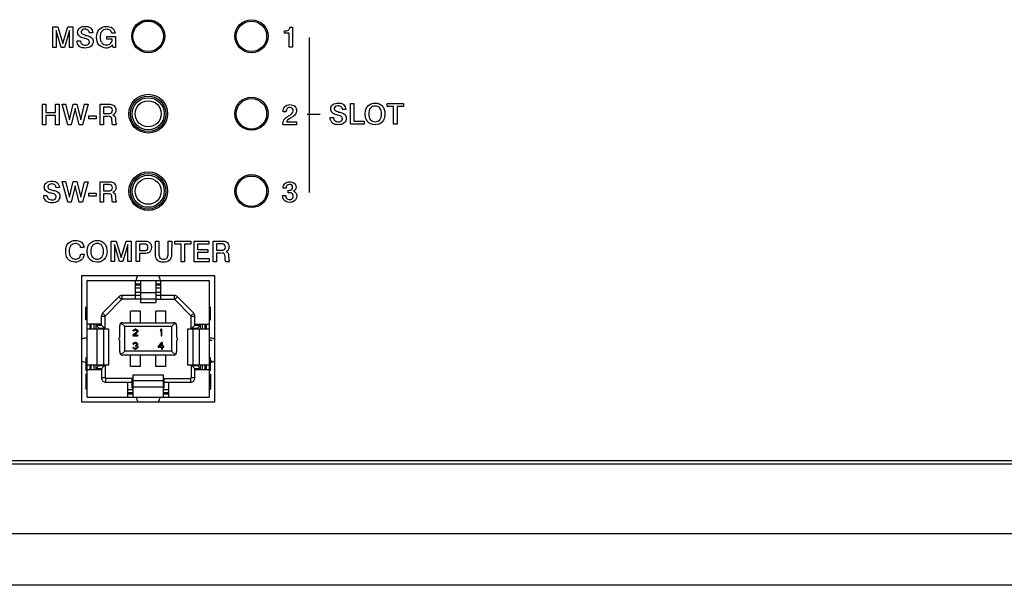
# Paper-space layout 'AV3_1' of a CAD drawing. Header units: inches. Extents: x 0 to 34, y -3.3 to 22.
# Tile 4 of 48: x 10 to 13.9, y 5 to 7.2. Entities that reach past the tile are written whole.
import ezdxf

# ---------------------------------------------------------------- set-up
doc = ezdxf.new("R2010")
doc.units = ezdxf.units.IN
doc.header["$LTSCALE"] = 1.87
doc.header["$MEASUREMENT"] = 0
doc.layers.get('0').update_dxf_attribs({"linetype": 'CONTINUOUS'})
doc.layers.add('3_ALL_AXES', color=7, linetype='CONTINUOUS')

psp = doc.layouts.new('AV3_1')

# ---------------------------------------------------------------- linework, layer by layer
at = {"color": 7, "linetype": 'Continuous'}
for p, q in [((10.5654, 7.1513), (10.5139, 7.1513)), ((10.5234, 7.1547), (10.5234, 7.1513)), ((10.5554, 7.1513), (10.5554, 7.1548)), ((10.3025, 5.695), (10.3025, 6.146)), ((10.3025, 6.146), (10.776, 6.146)), ((10.49, 6.0737), (10.49, 6.146)), ((10.5097, 6.146), (10.5097, 6.075)), ((10.5688, 6.146), (10.5688, 6.0607)), ((10.5885, 6.0737), (10.5885, 6.146)), ((10.776, 6.146), (10.776, 5.695)), ((10.49, 6.1335), (10.5097, 6.1335)), ((10.49, 6.1296), (10.5097, 6.1296)), ((10.49, 6.1177), (10.5097, 6.1177)), ((10.5688, 6.1335), (10.5885, 6.1335)), ((10.5688, 6.1296), (10.5885, 6.1296)), ((10.5688, 6.1177), (10.5885, 6.1177)), ((10.3629, 6.0206), (10.4259, 6.0836)), ((10.3735, 6.0101), (10.4365, 6.0731)), ((10.5097, 6.0886), (10.4379, 6.0886)), ((10.5097, 6.0737), (10.4379, 6.0737)), ((10.5097, 6.1004), (10.49, 6.1004)), ((10.5097, 6.075), (10.5688, 6.075)), ((10.5097, 6.0739), (10.5097, 6.0607)), ((10.5885, 6.1004), (10.5688, 6.1004)), ((10.6406, 6.0886), (10.5688, 6.0886)), ((10.5688, 6.0737), (10.6406, 6.0737)), ((10.642, 6.0731), (10.705, 6.0101)), ((10.6526, 6.0836), (10.7156, 6.0206)), ((10.2979, 5.9943), (10.2979, 6.0435)), ((10.3025, 6.0435), (10.2979, 6.0435)), ((10.4704, 5.9831), (10.4704, 6.0282)), ((10.5097, 6.0282), (10.4704, 6.0282)), ((10.5097, 6.0607), (10.5688, 6.0607)), ((10.5097, 5.9831), (10.5097, 6.0282)), ((10.5688, 5.9831), (10.5688, 6.0282)), ((10.6081, 6.0282), (10.5688, 6.0282)), ((10.6081, 5.9831), (10.6081, 6.0282)), ((10.7806, 6.0435), (10.776, 6.0435)), ((10.7806, 5.9943), (10.7806, 6.0435)), ((10.3025, 5.9943), (10.2979, 5.9943)), ((10.358, 5.9731), (10.358, 6.0086)), ((10.3729, 5.9613), (10.3729, 6.0086)), ((10.7056, 5.9613), (10.7056, 6.0086)), ((10.7205, 5.9731), (10.7205, 6.0086)), ((10.7806, 5.9943), (10.776, 5.9943)), ((10.358, 5.9776), (10.3025, 5.9776)), ((10.3867, 5.9579), (10.3025, 5.9579)), ((10.315, 5.9579), (10.315, 5.9776)), ((10.3188, 5.9579), (10.3188, 5.9776)), ((10.3306, 5.9579), (10.3306, 5.9776)), ((10.3367, 5.9731), (10.3367, 5.9579)), ((10.3485, 5.9613), (10.3367, 5.9731)), ((10.3367, 5.9731), (10.358, 5.9731)), ((10.3485, 5.9613), (10.3485, 5.9579)), ((10.3485, 5.9613), (10.3729, 5.9613)), ((10.3698, 5.9613), (10.358, 5.9731)), ((10.3664, 5.9579), (10.3664, 5.8201)), ((10.3867, 5.8201), (10.3867, 5.9579)), ((10.429, 5.9263), (10.429, 5.9713)), ((10.4352, 5.9817), (10.4487, 5.9681)), ((10.4408, 5.9831), (10.6377, 5.9831)), ((10.4487, 5.8729), (10.4487, 5.9681)), ((10.6298, 5.9681), (10.4487, 5.9681)), ((10.4807, 5.9516), (10.4812, 5.9538)), ((10.4807, 5.9516), (10.4833, 5.9516)), ((10.4812, 5.9538), (10.4833, 5.9559)), ((10.4833, 5.9559), (10.4854, 5.957)), ((10.4844, 5.9532), (10.4833, 5.9516)), ((10.486, 5.9543), (10.4844, 5.9532)), ((10.4854, 5.957), (10.4891, 5.9575)), ((10.4886, 5.9548), (10.486, 5.9543)), ((10.4886, 5.9548), (10.4907, 5.9548)), ((10.4912, 5.9575), (10.4891, 5.9575)), ((10.4933, 5.9543), (10.4907, 5.9548)), ((10.4912, 5.9575), (10.4944, 5.957)), ((10.4949, 5.9532), (10.4933, 5.9543)), ((10.4944, 5.957), (10.4965, 5.9559)), ((10.4959, 5.9516), (10.4949, 5.9532)), ((10.4959, 5.9516), (10.4959, 5.9505)), ((10.4965, 5.9559), (10.4986, 5.9538)), ((10.4986, 5.9538), (10.4991, 5.9516)), ((10.4991, 5.9505), (10.4991, 5.9516)), ((10.5865, 5.9538), (10.5896, 5.9575)), ((10.5865, 5.9538), (10.5865, 5.9495)), ((10.5896, 5.9532), (10.5865, 5.9495)), ((10.5928, 5.9575), (10.5896, 5.9575)), ((10.5896, 5.9532), (10.5896, 5.9323)), ((10.5928, 5.9323), (10.5928, 5.9575)), ((10.6298, 5.9681), (10.6433, 5.9817)), ((10.6298, 5.9681), (10.6298, 5.8729)), ((10.6495, 5.9713), (10.6495, 5.9263)), ((10.6918, 5.9579), (10.6918, 5.8201)), ((10.776, 5.9579), (10.6918, 5.9579)), ((10.7056, 5.9613), (10.73, 5.9613)), ((10.7087, 5.9613), (10.7205, 5.9731)), ((10.7121, 5.9579), (10.7121, 5.8201)), ((10.7205, 5.9776), (10.776, 5.9776)), ((10.7205, 5.9731), (10.7418, 5.9731)), ((10.73, 5.9613), (10.7418, 5.9731)), ((10.73, 5.9579), (10.73, 5.9613)), ((10.7418, 5.9579), (10.7418, 5.9731)), ((10.7479, 5.9776), (10.7479, 5.9579)), ((10.7597, 5.9579), (10.7597, 5.9776)), ((10.7635, 5.9776), (10.7635, 5.9579)), ((10.4254, 5.9227), (10.429, 5.9263)), ((10.429, 5.9147), (10.4254, 5.9183)), ((10.429, 5.8697), (10.429, 5.9147)), ((10.4802, 5.935), (10.4949, 5.9484)), ((10.4802, 5.935), (10.4802, 5.9323)), ((10.4802, 5.9323), (10.4991, 5.9323)), ((10.4975, 5.9468), (10.4844, 5.935)), ((10.4991, 5.935), (10.4844, 5.935)), ((10.4949, 5.9484), (10.4959, 5.9505)), ((10.4986, 5.9484), (10.4975, 5.9468)), ((10.4991, 5.9505), (10.4986, 5.9484)), ((10.4991, 5.9323), (10.4991, 5.935)), ((10.5896, 5.9323), (10.5928, 5.9323)), ((10.6495, 5.9263), (10.6531, 5.9227)), ((10.6531, 5.9183), (10.6495, 5.9147)), ((10.6495, 5.9147), (10.6495, 5.8697)), ((10.776, 5.9154), (10.7877, 5.9154)), ((10.4807, 5.8854), (10.4802, 5.887)), ((10.4828, 5.887), (10.4802, 5.887)), ((10.4807, 5.9004), (10.4812, 5.9026)), ((10.4807, 5.9004), (10.4833, 5.9004)), ((10.4818, 5.8838), (10.4807, 5.8854)), ((10.4812, 5.9026), (10.4833, 5.9047)), ((10.4833, 5.8827), (10.4818, 5.8838)), ((10.4828, 5.887), (10.4833, 5.886)), ((10.4833, 5.9047), (10.4854, 5.9058)), ((10.4844, 5.902), (10.4833, 5.9004)), ((10.4833, 5.886), (10.4844, 5.8849)), ((10.4854, 5.8817), (10.4833, 5.8827)), ((10.486, 5.9031), (10.4844, 5.902)), ((10.4844, 5.8849), (10.4854, 5.8843)), ((10.4854, 5.9058), (10.4891, 5.9063)), ((10.4854, 5.8843), (10.4881, 5.8838)), ((10.4875, 5.8811), (10.4854, 5.8817)), ((10.4886, 5.9036), (10.486, 5.9031)), ((10.4875, 5.8811), (10.4917, 5.8811)), ((10.4912, 5.8838), (10.4881, 5.8838)), ((10.4886, 5.9036), (10.4907, 5.9036)), ((10.4886, 5.8951), (10.4886, 5.8929)), ((10.4907, 5.8951), (10.4886, 5.8951)), ((10.4886, 5.8929), (10.4907, 5.8929)), ((10.4902, 5.9063), (10.4891, 5.9063)), ((10.4902, 5.9063), (10.4938, 5.9058)), ((10.4933, 5.9031), (10.4907, 5.9036)), ((10.4907, 5.8951), (10.4938, 5.8961)), ((10.4938, 5.8924), (10.4907, 5.8929)), ((10.4912, 5.8838), (10.4938, 5.8843)), ((10.4938, 5.8817), (10.4917, 5.8811)), ((10.4949, 5.902), (10.4933, 5.9031)), ((10.4938, 5.9058), (10.4959, 5.9047)), ((10.4938, 5.8961), (10.4949, 5.8972)), ((10.4954, 5.8913), (10.4938, 5.8924)), ((10.4938, 5.8843), (10.4949, 5.8849)), ((10.4959, 5.8827), (10.4938, 5.8817)), ((10.4959, 5.9004), (10.4949, 5.902)), ((10.4949, 5.8972), (10.4959, 5.8994)), ((10.497, 5.8956), (10.4949, 5.894)), ((10.4949, 5.894), (10.4975, 5.8929)), ((10.4949, 5.8849), (10.4959, 5.886)), ((10.4965, 5.8892), (10.4954, 5.8913)), ((10.4959, 5.9047), (10.498, 5.9026)), ((10.4959, 5.9004), (10.4959, 5.8994)), ((10.4959, 5.886), (10.4965, 5.887)), ((10.4975, 5.8838), (10.4959, 5.8827)), ((10.4965, 5.8892), (10.4965, 5.887)), ((10.498, 5.8972), (10.497, 5.8956)), ((10.4975, 5.8929), (10.4986, 5.8913)), ((10.4986, 5.8854), (10.4975, 5.8838)), ((10.498, 5.9026), (10.4986, 5.9004)), ((10.4986, 5.8994), (10.498, 5.8972)), ((10.4986, 5.8994), (10.4986, 5.9004)), ((10.4986, 5.8913), (10.4991, 5.8892)), ((10.4991, 5.887), (10.4986, 5.8854)), ((10.4991, 5.887), (10.4991, 5.8892)), ((10.5786, 5.8919), (10.5912, 5.9063)), ((10.5786, 5.8919), (10.5786, 5.8886)), ((10.5786, 5.8886), (10.5912, 5.8886)), ((10.5912, 5.902), (10.5823, 5.8919)), ((10.5912, 5.8919), (10.5823, 5.8919)), ((10.5944, 5.9063), (10.5912, 5.9063)), ((10.5912, 5.902), (10.5912, 5.8919)), ((10.5912, 5.8886), (10.5912, 5.8811)), ((10.5912, 5.8811), (10.5944, 5.8811)), ((10.5944, 5.8919), (10.5944, 5.9063)), ((10.5996, 5.8919), (10.5944, 5.8919)), ((10.5944, 5.8811), (10.5944, 5.8886)), ((10.5944, 5.8886), (10.5996, 5.8886)), ((10.5996, 5.8886), (10.5996, 5.8919)), ((10.2979, 5.8467), (10.2979, 5.7975)), ((10.3025, 5.8467), (10.2979, 5.8467)), ((10.4487, 5.8729), (10.4352, 5.8593)), ((10.6377, 5.8579), (10.4408, 5.8579)), ((10.6298, 5.8729), (10.4487, 5.8729)), ((10.4704, 5.8129), (10.4704, 5.8579)), ((10.5097, 5.8129), (10.5097, 5.8579)), ((10.5688, 5.8129), (10.5688, 5.8579)), ((10.6081, 5.8129), (10.6081, 5.8579)), ((10.6433, 5.8593), (10.6298, 5.8729)), ((10.7806, 5.8467), (10.776, 5.8467)), ((10.7806, 5.7975), (10.7806, 5.8467)), ((10.3025, 5.8201), (10.3867, 5.8201)), ((10.358, 5.8004), (10.3025, 5.8004)), ((10.315, 5.8004), (10.315, 5.8201)), ((10.3188, 5.8004), (10.3188, 5.8201)), ((10.3306, 5.8004), (10.3306, 5.8201)), ((10.3367, 5.8201), (10.3367, 5.805)), ((10.3367, 5.805), (10.3485, 5.8168)), ((10.358, 5.805), (10.3367, 5.805)), ((10.3485, 5.8201), (10.3485, 5.8168)), ((10.3485, 5.8168), (10.3729, 5.8168)), ((10.3698, 5.8168), (10.358, 5.805)), ((10.358, 5.805), (10.358, 5.7694)), ((10.3729, 5.8168), (10.3729, 5.7694)), ((10.5097, 5.8128), (10.4704, 5.8128)), ((10.6081, 5.8128), (10.5688, 5.8128)), ((10.6918, 5.8201), (10.776, 5.8201)), ((10.7056, 5.8168), (10.7056, 5.7694)), ((10.7056, 5.8168), (10.73, 5.8168)), ((10.7205, 5.805), (10.7087, 5.8168)), ((10.7205, 5.7694), (10.7205, 5.805)), ((10.7418, 5.805), (10.7205, 5.805)), ((10.776, 5.8004), (10.7205, 5.8004)), ((10.73, 5.8168), (10.73, 5.8201)), ((10.73, 5.8168), (10.7418, 5.805)), ((10.7418, 5.805), (10.7418, 5.8201)), ((10.7479, 5.8201), (10.7479, 5.8004)), ((10.7597, 5.8004), (10.7597, 5.8201)), ((10.7635, 5.8201), (10.7635, 5.8004)), ((10.7806, 5.8351), (10.7877, 5.8351)), ((10.3025, 5.7975), (10.2979, 5.7975)), ((10.2979, 5.7839), (10.2979, 5.7252)), ((10.3025, 5.7839), (10.2979, 5.7839)), ((10.4768, 5.7674), (10.3749, 5.7674)), ((10.4768, 5.7311), (10.4768, 5.7674)), ((10.4802, 5.7803), (10.4802, 5.695)), ((10.5983, 5.7803), (10.4802, 5.7803)), ((10.5983, 5.695), (10.5983, 5.7803)), ((10.6017, 5.7311), (10.6017, 5.7674)), ((10.6017, 5.7674), (10.7036, 5.7674)), ((10.7806, 5.7975), (10.776, 5.7975)), ((10.776, 5.7839), (10.7806, 5.7839)), ((10.7806, 5.7839), (10.7806, 5.7252)), ((10.3025, 5.7252), (10.2979, 5.7252)), ((10.3749, 5.7524), (10.4768, 5.7524)), ((10.4605, 5.695), (10.4605, 5.7524)), ((10.4802, 5.7233), (10.4605, 5.7233)), ((10.4768, 5.7429), (10.4802, 5.7429)), ((10.4768, 5.7311), (10.4802, 5.7311)), ((10.4802, 5.7587), (10.5983, 5.7587)), ((10.5983, 5.7429), (10.6017, 5.7429)), ((10.5983, 5.7311), (10.6017, 5.7311)), ((10.618, 5.7233), (10.5983, 5.7233)), ((10.6017, 5.7524), (10.7036, 5.7524)), ((10.618, 5.7524), (10.618, 5.695)), ((10.776, 5.7252), (10.7806, 5.7252)), ((10.3025, 5.695), (10.776, 5.695)), ((10.4802, 5.7114), (10.4605, 5.7114)), ((10.4605, 5.7075), (10.4802, 5.7075)), ((10.618, 5.7114), (10.5983, 5.7114)), ((10.5983, 5.7075), (10.618, 5.7075)), ((25.0927, 5.4348), (7.8127, 5.4348)), ((25.0927, 5.1658), (7.8127, 5.1658)), ((25.0927, 4.9658), (7.8127, 4.9658))]:
    psp.add_line(p, q, dxfattribs=at)
at = {"color": 2, "linetype": 'Continuous'}
for p, q in [((10.1703, 7.0492), (10.1703, 7.1291)), ((10.1703, 7.1291), (10.1896, 7.1291)), ((10.1826, 7.1152), (10.1826, 7.0492)), ((10.2021, 7.0492), (10.1826, 7.1152)), ((10.1896, 7.1291), (10.2088, 7.0652)), ((10.2088, 7.0652), (10.2283, 7.1291)), ((10.235, 7.1152), (10.2151, 7.0492)), ((10.2283, 7.1291), (10.2476, 7.1291)), ((10.2349, 7.0492), (10.235, 7.1152)), ((10.2476, 7.1291), (10.2476, 7.0492)), ((10.3244, 7.1057), (10.3117, 7.1057)), ((10.4117, 7.1045), (10.3985, 7.1045)), ((11.0674, 7.1041), (11.0674, 7.1131)), ((11.0857, 7.1041), (11.0674, 7.1041)), ((11.0856, 7.0499), (11.0857, 7.1041)), ((11.0884, 7.1276), (11.0981, 7.1275)), ((11.0981, 7.1275), (11.0981, 7.0499)), ((10.2636, 7.0748), (10.2765, 7.0748)), ((10.3785, 7.0812), (10.3785, 7.0922)), ((10.3785, 7.0922), (10.4126, 7.0922)), ((10.4003, 7.0812), (10.3785, 7.0812)), ((10.4038, 7.0491), (10.4016, 7.0592)), ((10.4126, 7.0922), (10.4126, 7.0491)), ((11.1629, 7.0879), (11.1627, 6.488)), ((10.1826, 7.0492), (10.1703, 7.0492)), ((10.2151, 7.0492), (10.2021, 7.0492)), ((10.2476, 7.0492), (10.2349, 7.0492)), ((10.4126, 7.0491), (10.4038, 7.0491)), ((11.0981, 7.0499), (11.0856, 7.0499)), ((10.1295, 6.7494), (10.1295, 6.8293)), ((10.1295, 6.8293), (10.1428, 6.8293)), ((10.1428, 6.8293), (10.1428, 6.7978)), ((10.1806, 6.7978), (10.1807, 6.8293)), ((10.1807, 6.8293), (10.1939, 6.8293)), ((10.1939, 6.8293), (10.1939, 6.7494)), ((10.2276, 6.7493), (10.2058, 6.8293)), ((10.2058, 6.8293), (10.2193, 6.8293)), ((10.2193, 6.8293), (10.2344, 6.7687)), ((10.2344, 6.7687), (10.249, 6.8292)), ((10.249, 6.8292), (10.2631, 6.8292)), ((10.2631, 6.8292), (10.2779, 6.7688)), ((10.2779, 6.7688), (10.2932, 6.8292)), ((10.3064, 6.8292), (10.2845, 6.7493)), ((10.2932, 6.8292), (10.3064, 6.8292)), ((10.3529, 6.7493), (10.3529, 6.8292)), ((10.3529, 6.8292), (10.3873, 6.8292)), ((10.3873, 6.8292), (10.3915, 6.829)), ((11.3233, 6.7521), (11.3233, 6.832)), ((11.3233, 6.832), (11.3366, 6.832)), ((11.3366, 6.832), (11.3366, 6.7642)), ((11.4656, 6.8202), (11.4656, 6.8319)), ((11.4656, 6.8319), (11.5281, 6.8319)), ((11.5281, 6.8319), (11.5281, 6.8202)), ((10.1428, 6.7978), (10.1806, 6.7978)), ((10.256, 6.8132), (10.2406, 6.7493)), ((10.2716, 6.7493), (10.256, 6.8132)), ((10.366, 6.818), (10.3659, 6.7934)), ((10.3659, 6.7934), (10.385, 6.7934)), ((10.3853, 6.818), (10.366, 6.818)), ((11.0741, 6.7999), (11.0621, 6.7999)), ((11.3048, 6.8087), (11.2922, 6.8086)), ((11.4903, 6.8202), (11.4656, 6.8202)), ((11.4903, 6.752), (11.4903, 6.8202)), ((11.5035, 6.8202), (11.5035, 6.752)), ((11.5281, 6.8202), (11.5035, 6.8202)), ((10.1428, 6.7859), (10.1428, 6.7494)), ((10.1806, 6.7859), (10.1428, 6.7859)), ((10.1806, 6.7494), (10.1806, 6.7859)), ((10.3096, 6.7731), (10.3096, 6.7845)), ((10.3096, 6.7845), (10.338, 6.7845)), ((10.338, 6.7731), (10.3096, 6.7731)), ((10.338, 6.7845), (10.338, 6.7731)), ((10.3661, 6.7822), (10.366, 6.7493)), ((10.3836, 6.7821), (10.3661, 6.7822)), ((10.3993, 6.7598), (10.3989, 6.7693)), ((10.4122, 6.7723), (10.4129, 6.7608)), ((11.0752, 6.7613), (11.1141, 6.7613)), ((11.1141, 6.7613), (11.1141, 6.75)), ((11.1558, 6.7904), (11.2061, 6.7904)), ((11.244, 6.7778), (11.257, 6.7778)), ((11.3366, 6.7642), (11.376, 6.7642)), ((11.376, 6.7642), (11.376, 6.7521)), ((10.1428, 6.7494), (10.1295, 6.7494)), ((10.1939, 6.7494), (10.1806, 6.7494)), ((10.2406, 6.7493), (10.2276, 6.7493)), ((10.2845, 6.7493), (10.2716, 6.7493)), ((10.366, 6.7493), (10.3529, 6.7493)), ((10.4162, 6.7493), (10.4013, 6.7493)), ((11.1141, 6.75), (11.0606, 6.7501)), ((11.376, 6.7521), (11.3233, 6.7521)), ((11.5035, 6.752), (11.4903, 6.752)), ((10.2276, 6.4496), (10.2058, 6.5295)), ((10.2058, 6.5295), (10.2193, 6.5295)), ((10.2193, 6.5295), (10.2344, 6.4689)), ((10.2344, 6.4689), (10.2489, 6.5295)), ((10.2489, 6.5295), (10.2631, 6.5295)), ((10.2631, 6.5295), (10.2779, 6.4691)), ((10.2779, 6.4691), (10.2932, 6.5294)), ((10.3064, 6.5294), (10.2844, 6.4495)), ((10.2932, 6.5294), (10.3064, 6.5294)), ((10.3528, 6.4495), (10.3529, 6.5294)), ((10.3529, 6.5294), (10.3873, 6.5294)), ((10.3873, 6.5294), (10.3915, 6.5292)), ((10.1952, 6.5062), (10.1825, 6.5061)), ((10.2559, 6.5135), (10.2406, 6.4496)), ((10.2716, 6.4495), (10.2559, 6.5135)), ((10.3659, 6.5182), (10.3659, 6.4936)), ((10.3853, 6.5182), (10.3659, 6.5182)), ((10.3659, 6.4936), (10.385, 6.4936)), ((11.0738, 6.5038), (11.0618, 6.5039)), ((11.0818, 6.4864), (11.0818, 6.496)), ((10.1344, 6.4753), (10.1473, 6.4753)), ((10.2406, 6.4496), (10.2276, 6.4496)), ((10.2844, 6.4495), (10.2716, 6.4495)), ((10.3095, 6.4733), (10.3095, 6.4847)), ((10.3095, 6.4847), (10.338, 6.4847)), ((10.338, 6.4733), (10.3095, 6.4733)), ((10.338, 6.4847), (10.338, 6.4733)), ((10.366, 6.4495), (10.3528, 6.4495)), ((10.366, 6.4824), (10.366, 6.4495)), ((10.3836, 6.4824), (10.366, 6.4824)), ((10.3993, 6.46), (10.3988, 6.4696)), ((10.4161, 6.4495), (10.4013, 6.4495)), ((10.4121, 6.4725), (10.4128, 6.461)), ((11.0601, 6.4754), (11.0723, 6.4754)), ((10.396, 6.2196), (10.396, 6.2995)), ((10.396, 6.2995), (10.4153, 6.2995)), ((10.4153, 6.2995), (10.4345, 6.2356)), ((10.4345, 6.2356), (10.454, 6.2995)), ((10.454, 6.2995), (10.4733, 6.2995)), ((10.4733, 6.2995), (10.4733, 6.2196)), ((10.493, 6.2196), (10.493, 6.2995)), ((10.493, 6.2995), (10.5235, 6.2995)), ((10.5671, 6.249), (10.5671, 6.2994)), ((10.5671, 6.2994), (10.5804, 6.2994)), ((10.5804, 6.2994), (10.5804, 6.2497)), ((10.617, 6.2497), (10.617, 6.2994)), ((10.617, 6.2994), (10.6304, 6.2994)), ((10.6304, 6.2994), (10.6303, 6.249)), ((10.6421, 6.2877), (10.6421, 6.2994)), ((10.6421, 6.2994), (10.7045, 6.2994)), ((10.7045, 6.2994), (10.7045, 6.2877)), ((10.7169, 6.2195), (10.7169, 6.2994)), ((10.7169, 6.2994), (10.7742, 6.2994)), ((10.7742, 6.2994), (10.7742, 6.2876)), ((10.7913, 6.2194), (10.7914, 6.2993)), ((10.7914, 6.2993), (10.8258, 6.2993)), ((10.8258, 6.2993), (10.83, 6.2992)), ((10.2906, 6.2746), (10.2774, 6.2746)), ((10.4083, 6.2856), (10.4083, 6.2196)), ((10.4278, 6.2196), (10.4083, 6.2856)), ((10.4607, 6.2856), (10.4409, 6.2196)), ((10.4607, 6.2196), (10.4607, 6.2856)), ((10.5063, 6.2879), (10.5063, 6.2627)), ((10.5243, 6.2879), (10.5063, 6.2879)), ((10.5063, 6.2627), (10.5236, 6.2627)), ((10.6668, 6.2877), (10.6421, 6.2877)), ((10.6667, 6.2195), (10.6668, 6.2877)), ((10.68, 6.2877), (10.68, 6.2195)), ((10.7045, 6.2877), (10.68, 6.2877)), ((10.73, 6.2877), (10.73, 6.2668)), ((10.7742, 6.2876), (10.73, 6.2877)), ((10.73, 6.2668), (10.7708, 6.2667)), ((10.7708, 6.2667), (10.7708, 6.2556)), ((10.8044, 6.2881), (10.8044, 6.2635)), ((10.8238, 6.2881), (10.8044, 6.2881)), ((10.8044, 6.2635), (10.8235, 6.2635)), ((10.2779, 6.2483), (10.2909, 6.2483)), ((10.4083, 6.2196), (10.396, 6.2196)), ((10.4409, 6.2196), (10.4278, 6.2196)), ((10.4733, 6.2196), (10.4607, 6.2196)), ((10.5063, 6.2196), (10.493, 6.2196)), ((10.5063, 6.251), (10.5063, 6.2196)), ((10.5244, 6.251), (10.5063, 6.251)), ((10.68, 6.2195), (10.6667, 6.2195)), ((10.7756, 6.2194), (10.7169, 6.2195)), ((10.73, 6.2556), (10.73, 6.2314)), ((10.7708, 6.2556), (10.73, 6.2556)), ((10.73, 6.2314), (10.7756, 6.2314)), ((10.7756, 6.2314), (10.7756, 6.2194)), ((10.8045, 6.2194), (10.7913, 6.2194)), ((10.8045, 6.2523), (10.8045, 6.2194)), ((10.8221, 6.2523), (10.8045, 6.2523)), ((10.8378, 6.2299), (10.8373, 6.2395)), ((10.8546, 6.2194), (10.8398, 6.2194)), ((10.8506, 6.2424), (10.8513, 6.231))]:
    psp.add_line(p, q, dxfattribs=at)
at = {"color": 9, "linetype": 'Continuous'}
for p, q in [((10.4259, 6.0836), (10.4365, 6.0731)), ((10.4379, 6.0737), (10.4379, 6.0886)), ((10.5097, 6.1001), (10.5688, 6.1001)), ((10.6406, 6.0886), (10.6406, 6.0737)), ((10.642, 6.0731), (10.6526, 6.0836)), ((10.358, 6.0086), (10.3729, 6.0086)), ((10.3735, 6.0101), (10.3629, 6.0206)), ((10.7156, 6.0206), (10.705, 6.0101)), ((10.7056, 6.0086), (10.7205, 6.0086)), ((10.3413, 5.8201), (10.3413, 5.9579)), ((10.7372, 5.9579), (10.7372, 5.8201)), ((10.3729, 5.7694), (10.358, 5.7694)), ((10.3749, 5.7524), (10.3749, 5.7674)), ((10.7036, 5.7674), (10.7036, 5.7524)), ((10.7205, 5.7694), (10.7056, 5.7694)), ((10.5983, 5.7336), (10.4802, 5.7336))]:
    psp.add_line(p, q, dxfattribs=at)
at = {"color": 3, "linetype": 'Continuous'}
psp.add_line((7.8277, 5.4498), (25.0777, 5.4498), dxfattribs=at)
at = {"color": 7, "linetype": 'Continuous'}
for centre, radius in [((10.5394, 7.0923), 0.059), ((10.9394, 7.0923), 0.059), ((10.5394, 6.7923), 0.0689), ((10.9394, 6.7923), 0.059), ((10.5394, 6.4923), 0.0689), ((10.9394, 6.4923), 0.059)]:
    psp.add_circle(centre, radius, dxfattribs=at)
at = {"color": 9, "linetype": 'Continuous'}
for centre, radius in [((10.5394, 6.7923), 0.0623), ((10.5394, 6.7923), 0.0505), ((10.5394, 6.4923), 0.0623), ((10.5394, 6.4923), 0.0505)]:
    psp.add_circle(centre, radius, dxfattribs=at)
at = {"color": 7, "linetype": 'Continuous'}
for centre, radius, start, end in [((10.4379, 6.0716), 0.017, 89.9938, 135.0062), ((10.4379, 6.0716), 0.00202, 90, 135), ((10.6406, 6.0716), 0.017, 44.9938, 90.0062), ((10.6406, 6.0716), 0.00202, 45, 90), ((10.3749, 6.0086), 0.017, 134.9938, 180.0062), ((10.3749, 6.0086), 0.00202, 135, 180), ((10.7036, 6.0086), 0.00202, 0, 45), ((10.7036, 6.0086), 0.017, 359.9938, 45.0062), ((10.4408, 5.9713), 0.0118, 90, 180), ((10.6377, 5.9713), 0.0118, 0, 90), ((10.4276, 5.9205), 0.00315, 135, 225), ((10.6509, 5.9205), 0.00315, 315, 45), ((10.4408, 5.8697), 0.0118, 180, 270), ((10.6377, 5.8697), 0.0118, 270, 360), ((10.3749, 5.7694), 0.017, 179.9979, 270.0021), ((10.3749, 5.7694), 0.00202, 180, 270), ((10.7036, 5.7694), 0.017, 269.9979, 0.0021), ((10.7036, 5.7694), 0.00202, 270, 360)]:
    psp.add_arc(centre, radius, start, end, dxfattribs=at)
at = {"color": 2, "linetype": 'Continuous'}
for points, knots in [([(10.2904, 7.0848), (10.2837, 7.0866), (10.2707, 7.0903), (10.2633, 7.1095), (10.2734, 7.1285), (10.291, 7.1319), (10.3023, 7.1307), (10.3054, 7.1299)], [0, 0, 0, 0, 0.241361, 0.423765, 0.632936, 0.891599, 1, 1, 1, 1]), ([(10.3117, 7.1057), (10.3115, 7.1096), (10.3075, 7.1183), (10.2947, 7.121), (10.2834, 7.1189), (10.2792, 7.1122), (10.2793, 7.1091), (10.2793, 7.1089)], [0, 0, 0, 0, 0.260669, 0.550749, 0.794947, 0.98473, 1, 1, 1, 1]), ([(10.2793, 7.1089), (10.2795, 7.1063), (10.2822, 7.1017), (10.2897, 7.0986), (10.2998, 7.0957), (10.3111, 7.0927), (10.3212, 7.0877), (10.3259, 7.0802), (10.3277, 7.0682), (10.3193, 7.0501), (10.2999, 7.0462), (10.2874, 7.0474), (10.2836, 7.0484)], [0, 0, 0, 0, 0.06337, 0.116207, 0.200037, 0.327433, 0.40937, 0.471341, 0.541392, 0.708113, 0.904417, 1, 1, 1, 1]), ([(10.3054, 7.1299), (10.3096, 7.1289), (10.3196, 7.1242), (10.3243, 7.1124), (10.3244, 7.1057)], [0, 0, 0, 0, 0.383898, 1, 1, 1, 1]), ([(10.4016, 7.0592), (10.3988, 7.0554), (10.3911, 7.0488), (10.3716, 7.045), (10.345, 7.0562), (10.3366, 7.0879), (10.3418, 7.1096), (10.3477, 7.1172)], [0, 0, 0, 0, 0.118509, 0.24141, 0.486508, 0.755744, 1, 1, 1, 1]), ([(10.3477, 7.1172), (10.3483, 7.1181), (10.3554, 7.1264), (10.3755, 7.1339), (10.4023, 7.1274), (10.4107, 7.1119), (10.4117, 7.1045)], [0, 0, 0, 0, 0.040442, 0.414701, 0.721071, 1, 1, 1, 1]), ([(10.3985, 7.1045), (10.3976, 7.1088), (10.3924, 7.1174), (10.3762, 7.1215), (10.3559, 7.1133), (10.3523, 7.0937), (10.3534, 7.0814), (10.3543, 7.0778)], [0, 0, 0, 0, 0.159764, 0.330664, 0.578469, 0.864269, 1, 1, 1, 1]), ([(11.0674, 7.1131), (11.0726, 7.1131), (11.0834, 7.1134), (11.0879, 7.1234), (11.0884, 7.1276)], [0, 0, 0, 0, 0.552371, 1, 1, 1, 1]), ([(10.2836, 7.0484), (10.2794, 7.0495), (10.2688, 7.0546), (10.2639, 7.0673), (10.2636, 7.0748)], [0, 0, 0, 0, 0.362253, 1, 1, 1, 1]), ([(10.2765, 7.0748), (10.2768, 7.0704), (10.2814, 7.0605), (10.2956, 7.0576), (10.3079, 7.0598), (10.3124, 7.067), (10.3123, 7.0702), (10.3122, 7.0704)], [0, 0, 0, 0, 0.268854, 0.569741, 0.804439, 0.989994, 1, 1, 1, 1]), ([(10.3122, 7.0704), (10.3121, 7.0717), (10.311, 7.0747), (10.3081, 7.0789), (10.3018, 7.0819), (10.2958, 7.0835), (10.2916, 7.0845), (10.2904, 7.0848)], [0, 0, 0, 0, 0.142604, 0.328426, 0.53614, 0.870021, 1, 1, 1, 1]), ([(10.3543, 7.0778), (10.3553, 7.0737), (10.3598, 7.064), (10.3769, 7.0563), (10.3959, 7.063), (10.4001, 7.0754), (10.4003, 7.0812)], [0, 0, 0, 0, 0.182736, 0.481953, 0.737406, 1, 1, 1, 1]), ([(10.3915, 6.829), (10.3974, 6.829), (10.4103, 6.8254), (10.4153, 6.8085), (10.4125, 6.7949), (10.406, 6.7896), (10.4026, 6.7883)], [0, 0, 0, 0, 0.304048, 0.603729, 0.810846, 1, 1, 1, 1]), ([(11.2709, 6.7878), (11.2641, 6.7895), (11.2511, 6.7932), (11.2438, 6.8125), (11.2539, 6.8314), (11.2715, 6.8349), (11.2827, 6.8337), (11.2859, 6.8329)], [0, 0, 0, 0, 0.241361, 0.423765, 0.632936, 0.891599, 1, 1, 1, 1]), ([(11.2859, 6.8329), (11.29, 6.8318), (11.3, 6.8272), (11.3048, 6.8154), (11.3048, 6.8087)], [0, 0, 0, 0, 0.383898, 1, 1, 1, 1]), ([(11.4169, 6.7499), (11.4068, 6.7502), (11.3917, 6.7561), (11.3815, 6.7749), (11.3795, 6.7919), (11.3815, 6.809), (11.392, 6.8282), (11.408, 6.834), (11.4186, 6.834)], [0, 0, 0, 0, 0.229065, 0.352029, 0.493637, 0.635245, 0.758209, 1, 1, 1, 1]), ([(11.4186, 6.834), (11.4292, 6.834), (11.4451, 6.8282), (11.4556, 6.8089), (11.4575, 6.7919), (11.4556, 6.7749), (11.4451, 6.7557), (11.4286, 6.7496), (11.4174, 6.7498), (11.4169, 6.7499)], [0, 0, 0, 0, 0.235726, 0.355829, 0.493788, 0.631748, 0.75185, 0.987577, 1, 1, 1, 1]), ([(10.385, 6.7934), (10.3891, 6.7934), (10.398, 6.794), (10.4018, 6.8057), (10.3981, 6.8173), (10.3894, 6.8179), (10.3853, 6.818)], [0, 0, 0, 0, 0.277138, 0.505409, 0.728476, 1, 1, 1, 1]), ([(11.0621, 6.8004), (11.0621, 6.8075), (11.0664, 6.8232), (11.0884, 6.8298), (11.1091, 6.8239), (11.1144, 6.8105), (11.1144, 6.8041)], [0, 0, 0, 0, 0.264826, 0.524423, 0.769721, 1, 1, 1, 1]), ([(11.0805, 6.8148), (11.0795, 6.8142), (11.0754, 6.811), (11.0741, 6.8051), (11.0741, 6.8011)], [0, 0, 0, 0, 0.223301, 1, 1, 1, 1]), ([(11.0857, 6.7854), (11.0928, 6.7895), (11.105, 6.7986), (11.0987, 6.8146), (11.0891, 6.8177), (11.0828, 6.8161), (11.0805, 6.8148)], [0, 0, 0, 0, 0.467115, 0.65732, 0.855104, 1, 1, 1, 1]), ([(11.1144, 6.8041), (11.1144, 6.7992), (11.1109, 6.7883), (11.1016, 6.7818), (11.0964, 6.7788)], [0, 0, 0, 0, 0.445769, 1, 1, 1, 1]), ([(11.2922, 6.8086), (11.2919, 6.8126), (11.2879, 6.8213), (11.2752, 6.8239), (11.2639, 6.8219), (11.2597, 6.8152), (11.2597, 6.8121), (11.2598, 6.8119)], [0, 0, 0, 0, 0.260669, 0.550749, 0.794947, 0.98473, 1, 1, 1, 1]), ([(11.2598, 6.8119), (11.2599, 6.8093), (11.2626, 6.8047), (11.2702, 6.8016), (11.2803, 6.7987), (11.2915, 6.7956), (11.3016, 6.7907), (11.3063, 6.7832), (11.3081, 6.7711), (11.2998, 6.7531), (11.2804, 6.7492), (11.2679, 6.7504), (11.2641, 6.7514)], [0, 0, 0, 0, 0.06337, 0.116207, 0.200037, 0.327433, 0.40937, 0.471341, 0.541392, 0.708113, 0.904417, 1, 1, 1, 1]), ([(11.4186, 6.8225), (11.4116, 6.8225), (11.3965, 6.8157), (11.3923, 6.7919), (11.3965, 6.7682), (11.4116, 6.7614), (11.4185, 6.7614)], [0, 0, 0, 0, 0.229879, 0.500087, 0.769994, 1, 1, 1, 1]), ([(11.4185, 6.7614), (11.4255, 6.7614), (11.4405, 6.7682), (11.4448, 6.7919), (11.4406, 6.8157), (11.4255, 6.8225), (11.4186, 6.8225)], [0, 0, 0, 0, 0.229651, 0.499814, 0.77019, 1, 1, 1, 1]), ([(10.3989, 6.7693), (10.3987, 6.7729), (10.3977, 6.7812), (10.3894, 6.7821), (10.3862, 6.7821)], [0, 0, 0, 0, 0.522998, 1, 1, 1, 1]), ([(10.4013, 6.7493), (10.4007, 6.7504), (10.3995, 6.7539), (10.3994, 6.7575), (10.3993, 6.7598)], [0, 0, 0, 0, 0.365814, 1, 1, 1, 1]), ([(10.4026, 6.7883), (10.4054, 6.7874), (10.4116, 6.7834), (10.412, 6.776), (10.4122, 6.7723)], [0, 0, 0, 0, 0.431691, 1, 1, 1, 1]), ([(11.0606, 6.7504), (11.0606, 6.7566), (11.0627, 6.7665), (11.072, 6.7765), (11.0793, 6.7816), (11.0842, 6.7845), (11.0857, 6.7854)], [0, 0, 0, 0, 0.409611, 0.622522, 0.885791, 1, 1, 1, 1]), ([(11.2641, 6.7514), (11.2599, 6.7525), (11.2492, 6.7576), (11.2444, 6.7703), (11.244, 6.7778)], [0, 0, 0, 0, 0.362253, 1, 1, 1, 1]), ([(11.257, 6.7778), (11.2573, 6.7733), (11.2618, 6.7634), (11.2761, 6.7605), (11.2884, 6.7628), (11.2929, 6.77), (11.2927, 6.7732), (11.2927, 6.7734)], [0, 0, 0, 0, 0.268854, 0.569741, 0.804439, 0.989994, 1, 1, 1, 1]), ([(11.2927, 6.7734), (11.2926, 6.7747), (11.2915, 6.7777), (11.2885, 6.7818), (11.2822, 6.7848), (11.2762, 6.7864), (11.272, 6.7875), (11.2709, 6.7878)], [0, 0, 0, 0, 0.142604, 0.328426, 0.53614, 0.870021, 1, 1, 1, 1]), ([(10.1612, 6.4852), (10.1544, 6.487), (10.1414, 6.4907), (10.1341, 6.51), (10.1442, 6.5289), (10.1618, 6.5324), (10.173, 6.5311), (10.1762, 6.5304)], [0, 0, 0, 0, 0.241361, 0.423765, 0.632936, 0.891599, 1, 1, 1, 1]), ([(10.1762, 6.5304), (10.1804, 6.5293), (10.1904, 6.5247), (10.1951, 6.5129), (10.1952, 6.5062)], [0, 0, 0, 0, 0.383898, 1, 1, 1, 1]), ([(10.3915, 6.5292), (10.3974, 6.5292), (10.4103, 6.5256), (10.4153, 6.5088), (10.4125, 6.4951), (10.406, 6.4898), (10.4026, 6.4885)], [0, 0, 0, 0, 0.304048, 0.603729, 0.810846, 1, 1, 1, 1]), ([(11.0618, 6.5044), (11.0618, 6.5108), (11.0665, 6.5251), (11.0868, 6.5308), (11.1065, 6.5265), (11.1121, 6.5138), (11.1121, 6.5078), (11.1121, 6.5075)], [0, 0, 0, 0, 0.255724, 0.514537, 0.76981, 0.989129, 1, 1, 1, 1]), ([(10.1825, 6.5061), (10.1823, 6.51), (10.1783, 6.5188), (10.1655, 6.5214), (10.1542, 6.5194), (10.15, 6.5127), (10.1501, 6.5096), (10.1501, 6.5093)], [0, 0, 0, 0, 0.260669, 0.550749, 0.794947, 0.98473, 1, 1, 1, 1]), ([(10.1501, 6.5093), (10.1503, 6.5068), (10.153, 6.5021), (10.1605, 6.4991), (10.1706, 6.4962), (10.1819, 6.4931), (10.1919, 6.4882), (10.1967, 6.4806), (10.1985, 6.4686), (10.1901, 6.4505), (10.1707, 6.4467), (10.1582, 6.4479), (10.1544, 6.4489)], [0, 0, 0, 0, 0.06337, 0.116207, 0.200037, 0.327433, 0.40937, 0.471341, 0.541392, 0.708113, 0.904417, 1, 1, 1, 1]), ([(10.385, 6.4936), (10.3891, 6.4936), (10.398, 6.4942), (10.4018, 6.5059), (10.3981, 6.5176), (10.3893, 6.5182), (10.3853, 6.5182)], [0, 0, 0, 0, 0.277138, 0.505409, 0.728476, 1, 1, 1, 1]), ([(10.4026, 6.4885), (10.4053, 6.4876), (10.4116, 6.4836), (10.4119, 6.4763), (10.4121, 6.4725)], [0, 0, 0, 0, 0.431691, 1, 1, 1, 1]), ([(11.087, 6.5186), (11.0833, 6.5186), (11.0757, 6.5162), (11.0738, 6.5082), (11.0738, 6.5045)], [0, 0, 0, 0, 0.486545, 1, 1, 1, 1]), ([(11.1025, 6.4927), (11.1061, 6.4914), (11.1129, 6.4862), (11.1165, 6.4715), (11.1088, 6.4527), (11.0901, 6.448), (11.0785, 6.4499), (11.0749, 6.4512)], [0, 0, 0, 0, 0.151453, 0.308955, 0.567381, 0.853124, 1, 1, 1, 1]), ([(11.1016, 6.4734), (11.1016, 6.4771), (11.0988, 6.4849), (11.0895, 6.4866), (11.0841, 6.4865), (11.0824, 6.4864), (11.0818, 6.4864)], [0, 0, 0, 0, 0.388445, 0.81794, 0.933203, 1, 1, 1, 1]), ([(11.0848, 6.496), (11.0886, 6.496), (11.0966, 6.4967), (11.1002, 6.5074), (11.0967, 6.5169), (11.0903, 6.5186), (11.087, 6.5186)], [0, 0, 0, 0, 0.289932, 0.533591, 0.758573, 1, 1, 1, 1]), ([(11.1121, 6.5075), (11.112, 6.5045), (11.1105, 6.4982), (11.1053, 6.494), (11.1025, 6.4927)], [0, 0, 0, 0, 0.487515, 1, 1, 1, 1]), ([(10.1544, 6.4489), (10.1502, 6.45), (10.1395, 6.455), (10.1347, 6.4678), (10.1344, 6.4753)], [0, 0, 0, 0, 0.362253, 1, 1, 1, 1]), ([(10.1473, 6.4753), (10.1476, 6.4708), (10.1521, 6.4609), (10.1664, 6.458), (10.1787, 6.4603), (10.1832, 6.4675), (10.183, 6.4707), (10.183, 6.4709)], [0, 0, 0, 0, 0.268854, 0.569741, 0.804439, 0.989994, 1, 1, 1, 1]), ([(10.183, 6.4709), (10.1829, 6.4722), (10.1818, 6.4751), (10.1789, 6.4793), (10.1726, 6.4823), (10.1666, 6.4839), (10.1624, 6.485), (10.1612, 6.4852)], [0, 0, 0, 0, 0.142604, 0.328426, 0.53614, 0.870021, 1, 1, 1, 1]), ([(10.3988, 6.4696), (10.3986, 6.4731), (10.3976, 6.4815), (10.3894, 6.4824), (10.3862, 6.4824)], [0, 0, 0, 0, 0.522998, 1, 1, 1, 1]), ([(10.4013, 6.4495), (10.4006, 6.4506), (10.3995, 6.4541), (10.3994, 6.4577), (10.3993, 6.46)], [0, 0, 0, 0, 0.365814, 1, 1, 1, 1]), ([(11.0749, 6.4512), (11.072, 6.4523), (11.0636, 6.4574), (11.0601, 6.4681), (11.0601, 6.4748)], [0, 0, 0, 0, 0.314072, 1, 1, 1, 1]), ([(11.0723, 6.4754), (11.0723, 6.4714), (11.0745, 6.4626), (11.0868, 6.4589), (11.0987, 6.4619), (11.1016, 6.4697), (11.1016, 6.4734)], [0, 0, 0, 0, 0.262625, 0.512955, 0.766503, 1, 1, 1, 1]), ([(10.2198, 6.2649), (10.2202, 6.2691), (10.2217, 6.2783), (10.231, 6.296), (10.2555, 6.3044), (10.2823, 6.2979), (10.2899, 6.2819), (10.2906, 6.2746)], [0, 0, 0, 0, 0.119912, 0.266384, 0.553506, 0.787084, 1, 1, 1, 1]), ([(10.3398, 6.2174), (10.3297, 6.2178), (10.3146, 6.2237), (10.3044, 6.2425), (10.3024, 6.2595), (10.3044, 6.2766), (10.3149, 6.2958), (10.3309, 6.3016), (10.3415, 6.3016)], [0, 0, 0, 0, 0.229064, 0.35201, 0.493637, 0.635265, 0.758211, 1, 1, 1, 1]), ([(10.3415, 6.3016), (10.3521, 6.3016), (10.3681, 6.2958), (10.3785, 6.2765), (10.3812, 6.2548), (10.3742, 6.2255), (10.3515, 6.2172), (10.3403, 6.2174), (10.3398, 6.2174)], [0, 0, 0, 0, 0.236808, 0.357496, 0.496048, 0.750712, 0.98752, 1, 1, 1, 1]), ([(10.5235, 6.2995), (10.5271, 6.2995), (10.5331, 6.2995), (10.5426, 6.2964), (10.5506, 6.2881), (10.5526, 6.2755), (10.5506, 6.2634), (10.544, 6.2551), (10.5346, 6.2511), (10.5282, 6.251), (10.5244, 6.251)], [0, 0, 0, 0, 0.129671, 0.209709, 0.349825, 0.50975, 0.647116, 0.774263, 0.866543, 1, 1, 1, 1]), ([(10.83, 6.2992), (10.8359, 6.2992), (10.8488, 6.2955), (10.8538, 6.2787), (10.851, 6.265), (10.8445, 6.2597), (10.8411, 6.2584)], [0, 0, 0, 0, 0.304048, 0.603729, 0.810846, 1, 1, 1, 1]), ([(10.2909, 6.2483), (10.2906, 6.2402), (10.2828, 6.2228), (10.2553, 6.2142), (10.2307, 6.2235), (10.2209, 6.2426), (10.2195, 6.2554), (10.2197, 6.2632), (10.2198, 6.2649)], [0, 0, 0, 0, 0.207361, 0.426725, 0.674618, 0.804056, 0.954509, 1, 1, 1, 1]), ([(10.2774, 6.2746), (10.2768, 6.2788), (10.2718, 6.2878), (10.2555, 6.2915), (10.2357, 6.2835), (10.2327, 6.265), (10.2334, 6.2538), (10.2339, 6.2507)], [0, 0, 0, 0, 0.164539, 0.348657, 0.595506, 0.886499, 1, 1, 1, 1]), ([(10.3415, 6.2901), (10.3345, 6.2901), (10.3194, 6.2833), (10.3152, 6.2595), (10.3194, 6.2358), (10.3345, 6.229), (10.3415, 6.229)], [0, 0, 0, 0, 0.229879, 0.500087, 0.769994, 1, 1, 1, 1]), ([(10.3415, 6.229), (10.3484, 6.229), (10.3635, 6.2358), (10.3677, 6.2595), (10.3635, 6.2833), (10.3484, 6.2901), (10.3415, 6.2901)], [0, 0, 0, 0, 0.229651, 0.499814, 0.77019, 1, 1, 1, 1]), ([(10.5236, 6.2627), (10.5275, 6.2627), (10.5363, 6.2634), (10.5396, 6.2752), (10.5365, 6.2867), (10.5281, 6.2879), (10.5243, 6.2879)], [0, 0, 0, 0, 0.273209, 0.50753, 0.742228, 1, 1, 1, 1]), ([(10.8235, 6.2635), (10.8276, 6.2635), (10.8365, 6.2641), (10.8403, 6.2759), (10.8366, 6.2875), (10.8278, 6.2881), (10.8238, 6.2881)], [0, 0, 0, 0, 0.277138, 0.505409, 0.728476, 1, 1, 1, 1]), ([(10.8411, 6.2584), (10.8438, 6.2575), (10.8501, 6.2535), (10.8505, 6.2462), (10.8506, 6.2424)], [0, 0, 0, 0, 0.431691, 1, 1, 1, 1]), ([(10.2339, 6.2507), (10.2348, 6.2458), (10.2387, 6.2352), (10.2556, 6.2271), (10.2729, 6.2328), (10.2775, 6.2433), (10.2779, 6.2483)], [0, 0, 0, 0, 0.225011, 0.524725, 0.764701, 1, 1, 1, 1]), ([(10.6303, 6.249), (10.6303, 6.2407), (10.6254, 6.222), (10.6021, 6.2162), (10.5855, 6.2182), (10.5702, 6.2268), (10.5671, 6.2407), (10.5671, 6.249)], [0, 0, 0, 0, 0.248244, 0.496487, 0.634604, 0.750246, 1, 1, 1, 1]), ([(10.5804, 6.2497), (10.5804, 6.2444), (10.5823, 6.2325), (10.5987, 6.228), (10.6151, 6.2325), (10.617, 6.2444), (10.617, 6.2497)], [0, 0, 0, 0, 0.260304, 0.49945, 0.739997, 1, 1, 1, 1]), ([(10.8373, 6.2395), (10.8371, 6.2431), (10.8361, 6.2514), (10.8279, 6.2523), (10.8247, 6.2523)], [0, 0, 0, 0, 0.522998, 1, 1, 1, 1]), ([(10.8398, 6.2194), (10.8391, 6.2206), (10.838, 6.224), (10.8379, 6.2277), (10.8378, 6.2299)], [0, 0, 0, 0, 0.365814, 1, 1, 1, 1])]:
    psp.add_open_spline(points, degree=3, knots=knots, dxfattribs=at)
for points in [[(10.4129, 6.7607), (10.413, 6.7575), (10.4133, 6.7531), (10.4162, 6.7516)], [(11.0942, 6.7776), (11.087, 6.7734), (11.0778, 6.7692), (11.0752, 6.7613)], [(10.4128, 6.4609), (10.413, 6.4577), (10.4133, 6.4534), (10.4161, 6.4518)], [(10.8513, 6.2308), (10.8515, 6.2276), (10.8518, 6.2233), (10.8546, 6.2217)]]:
    psp.add_open_spline(points, degree=3, dxfattribs=at)
at = {"layer": '3_ALL_AXES', "color": 3, "linetype": 'Continuous'}
for p, q in [((10.2828, 5.6755), (10.2828, 6.1665)), ((10.2828, 6.1665), (10.7963, 6.1665)), ((10.7963, 6.1665), (10.7963, 5.6755)), ((10.7963, 5.6755), (10.2828, 5.6755))]:
    psp.add_line(p, q, dxfattribs=at)
for centre, radius in [((10.5397, 7.0928), 0.064), ((10.9397, 7.0928), 0.064), ((10.5397, 6.7928), 0.075), ((10.9397, 6.7928), 0.064), ((10.5397, 6.4928), 0.075), ((10.9397, 6.4928), 0.064)]:
    psp.add_circle(centre, radius, dxfattribs=at)
at = {"layer": '3_ALL_AXES', "color": 7, "linetype": 'Continuous'}
for centre, start, end in [((10.5394, 6.1418), 148.9855, 175.0444), ((10.5394, 6.1418), 5.5357, 31.0145), ((10.5394, 6.1418), 190.2243, 195.1485), ((10.5394, 6.1418), 344.8515, 350.2595), ((10.3024, 5.8768), 89.8943, 114.6941), ((10.7764, 5.8768), 65.0596, 90.567), ((10.3024, 5.8768), 245.3059, 264.463), ((10.7764, 5.8768), 275.0735, 294.9404), ((10.5394, 5.7018), 188.3859, 214.1084), ((10.5394, 5.7018), 325.8916, 351.6141)]:
    psp.add_arc(centre, 0.047, start, end, dxfattribs=at)

doc.saveas('drawing.dxf')
